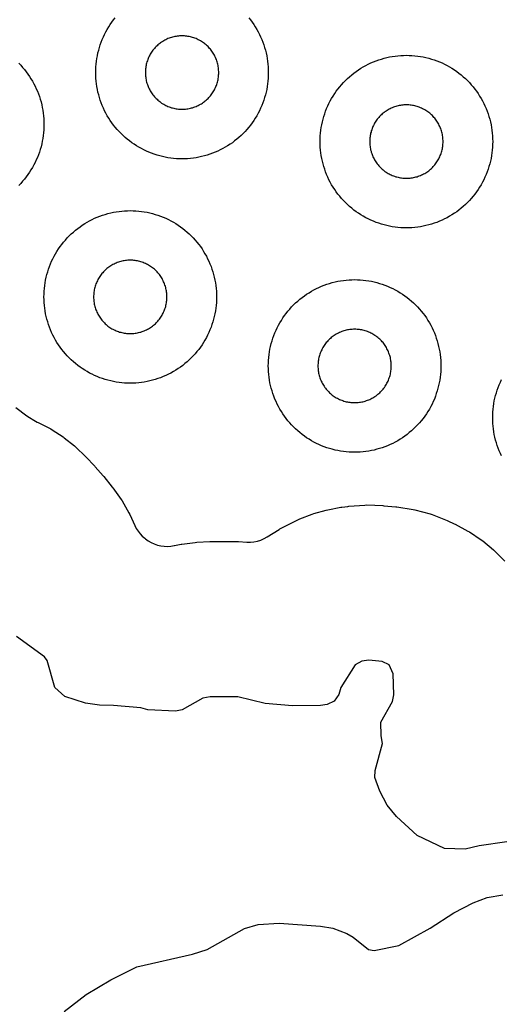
# Model space of a CAD drawing. Header units: millimetres. Extents: x 0 to 2500, y 0 to 1250.
# Tile 36 of 140: x 260 to 316, y 461 to 575. Entities that reach past the tile are written whole.
import ezdxf

# ---------------------------------------------------------------- set-up
doc = ezdxf.new("R2010")
doc.units = ezdxf.units.MM
doc.layers.add('CUT', color=1, linetype='Continuous')

msp = doc.modelspace()

# ---------------------------------------------------------------- linework, layer by layer
at = {"layer": 'CUT'}
for points in [[(286.23, 574.84), (286.43, 574.59), (286.63, 574.33), (286.82, 574.06), (286.99, 573.78), (287.16, 573.5), (287.32, 573.21), (287.47, 572.92), (287.61, 572.63), (287.74, 572.33), (287.86, 572.02), (287.97, 571.71), (288.07, 571.4), (288.16, 571.09), (288.24, 570.77), (288.31, 570.45), (288.37, 570.13), (288.41, 569.81), (288.45, 569.48), (288.48, 569.15), (288.49, 568.83), (288.5, 568.5), (288.49, 568.17), (288.48, 567.85), (288.45, 567.52), (288.41, 567.2), (288.37, 566.87), (288.31, 566.55), (288.24, 566.23), (288.16, 565.91), (288.07, 565.6), (287.97, 565.29), (287.86, 564.98), (287.74, 564.67), (287.61, 564.37), (287.47, 564.08), (287.32, 563.79), (287.16, 563.5), (286.99, 563.22), (286.82, 562.94), (286.63, 562.68), (286.43, 562.41), (286.23, 562.16), (286.02, 561.91), (285.8, 561.66), (285.57, 561.43), (285.34, 561.2), (285.09, 560.98), (284.84, 560.77), (284.59, 560.57), (284.33, 560.37), (284.06, 560.19), (283.78, 560.01), (283.5, 559.84), (283.21, 559.68), (282.92, 559.53), (282.63, 559.39), (282.33, 559.26), (282.02, 559.14), (281.71, 559.03), (281.4, 558.93), (281.09, 558.84), (280.77, 558.76), (280.45, 558.69), (280.13, 558.63), (279.81, 558.59), (279.48, 558.55), (279.15, 558.52), (278.83, 558.51), (278.5, 558.5), (278.17, 558.51), (277.85, 558.52), (277.52, 558.55), (277.2, 558.59), (276.87, 558.63), (276.55, 558.69), (276.23, 558.76), (275.91, 558.84), (275.6, 558.93), (275.29, 559.03), (274.98, 559.14), (274.67, 559.26), (274.37, 559.39), (274.08, 559.53), (273.79, 559.68), (273.5, 559.84), (273.22, 560.01), (272.94, 560.19), (272.68, 560.37), (272.41, 560.57), (272.16, 560.77), (271.91, 560.98), (271.66, 561.2), (271.43, 561.43), (271.2, 561.66), (270.98, 561.91), (270.77, 562.16), (270.57, 562.41), (270.37, 562.68), (270.19, 562.94), (270.01, 563.22), (269.84, 563.5), (269.68, 563.79), (269.53, 564.08), (269.39, 564.37), (269.26, 564.67), (269.14, 564.98), (269.03, 565.29), (268.93, 565.6), (268.84, 565.91), (268.76, 566.23), (268.69, 566.55), (268.63, 566.87), (268.59, 567.2), (268.55, 567.52), (268.52, 567.85), (268.51, 568.17), (268.5, 568.5), (268.51, 568.83), (268.52, 569.15), (268.55, 569.48), (268.59, 569.81), (268.63, 570.13), (268.69, 570.45), (268.76, 570.77), (268.84, 571.09), (268.93, 571.4), (269.03, 571.71), (269.14, 572.02), (269.26, 572.33), (269.39, 572.63), (269.53, 572.92), (269.68, 573.21), (269.84, 573.5), (270.01, 573.78), (270.19, 574.06), (270.37, 574.33), (270.57, 574.59), (270.77, 574.84)], [(259.57, 569.57), (259.8, 569.34), (260.02, 569.09), (260.23, 568.84), (260.43, 568.59), (260.63, 568.33), (260.82, 568.06), (260.99, 567.78), (261.16, 567.5), (261.32, 567.21), (261.47, 566.92), (261.61, 566.63), (261.74, 566.33), (261.86, 566.02), (261.97, 565.71), (262.07, 565.4), (262.16, 565.09), (262.24, 564.77), (262.31, 564.45), (262.37, 564.13), (262.41, 563.81), (262.45, 563.48), (262.48, 563.15), (262.49, 562.83), (262.5, 562.5), (262.49, 562.17), (262.48, 561.85), (262.45, 561.52), (262.41, 561.2), (262.37, 560.87), (262.31, 560.55), (262.24, 560.23), (262.16, 559.91), (262.07, 559.6), (261.97, 559.29), (261.86, 558.98), (261.74, 558.67), (261.61, 558.37), (261.47, 558.08), (261.32, 557.79), (261.16, 557.5), (260.99, 557.22), (260.82, 556.94), (260.63, 556.68), (260.43, 556.41), (260.23, 556.16), (260.02, 555.91), (259.8, 555.66), (259.57, 555.43)], [(315.53, 524.08), (315.39, 524.37), (315.26, 524.67), (315.14, 524.98), (315.03, 525.29), (314.93, 525.6), (314.84, 525.91), (314.76, 526.23), (314.69, 526.55), (314.63, 526.87), (314.59, 527.2), (314.55, 527.52), (314.52, 527.85), (314.51, 528.17), (314.5, 528.5), (314.51, 528.83), (314.52, 529.15), (314.55, 529.48), (314.59, 529.81), (314.63, 530.13), (314.69, 530.45), (314.76, 530.77), (314.84, 531.09), (314.93, 531.4), (315.03, 531.71), (315.14, 532.02), (315.26, 532.33), (315.39, 532.63), (315.53, 532.92)], [(259.23, 529.7), (260.53, 528.73), (260.81, 528.54), (261.31, 528.23), (261.73, 528), (261.81, 527.96), (261.9, 527.92), (263.28, 527.2), (263.44, 527.1), (264.71, 526.28), (264.86, 526.17), (266.04, 525.23), (266.18, 525.1), (267.31, 524.02), (267.37, 523.95), (268.39, 522.88), (268.44, 522.82), (269.36, 521.76), (269.42, 521.7), (270.42, 520.44), (270.48, 520.36), (271.44, 519.03), (271.55, 518.86), (272.35, 517.48), (272.44, 517.3), (273.03, 516), (273.2, 515.67), (273.4, 515.36), (273.63, 515.06), (273.89, 514.79), (274.17, 514.54), (274.25, 514.47), (274.57, 514.24), (274.91, 514.04), (275.27, 513.88), (275.64, 513.75), (276.03, 513.66), (276.42, 513.6), (276.82, 513.59), (277.21, 513.62), (277.6, 513.68), (277.64, 513.69), (278.39, 513.83), (278.49, 513.85), (280.02, 514.06), (280.2, 514.08), (281.74, 514.15), (281.84, 514.15), (284.92, 514.15), (285.04, 514.14), (286.02, 514.09), (286.43, 514.08), (286.84, 514.12), (287.25, 514.2), (287.64, 514.32), (288.02, 514.49), (288.38, 514.69), (289.77, 515.56), (289.85, 515.61), (290.53, 515.98), (290.61, 516.02), (292, 516.72), (292.17, 516.79), (293.58, 517.33), (293.76, 517.39), (295.21, 517.8), (295.39, 517.84), (296.92, 518.12), (297.01, 518.13), (297.73, 518.23), (297.84, 518.24), (299.69, 518.38), (299.92, 518.39), (301.77, 518.32), (301.88, 518.31), (303.29, 518.18), (303.41, 518.16), (305.27, 517.88), (305.49, 517.84), (307.25, 517.36), (307.47, 517.29), (309.22, 516.6), (309.32, 516.55), (310.05, 516.21), (310.14, 516.17), (311.64, 515.37), (311.81, 515.27), (313.18, 514.36), (313.34, 514.24), (314.61, 513.19), (314.76, 513.05), (315.91, 511.88)], [(316.13, 479.36), (312.94, 478.91), (311.33, 478.51), (308.93, 478.59), (305.73, 480.08), (303.34, 482.28), (302.27, 483.62), (301.42, 485.22), (300.84, 486.82), (300.87, 487.62), (301.74, 490.76), (301.56, 491.62), (301.54, 493.22), (302.91, 495.6), (303.03, 496.4), (302.98, 498.82), (302.51, 499.87), (301.68, 500.25), (300.16, 500.39), (299.34, 500.28), (298.58, 499.86), (296.91, 497.25), (296.69, 496.42), (296.13, 495.67), (295.33, 495.25), (294.54, 495.14), (291.32, 495.13), (288.13, 495.4), (284.96, 496.15), (281.77, 496.15), (280.91, 495.99), (278.53, 494.64), (277.73, 494.5), (274.53, 494.66), (273.71, 494.9), (270.56, 495.16), (268.92, 495.18), (267.33, 495.44), (264.93, 496.19), (263.76, 497.22), (262.88, 500.35), (262.56, 500.81), (259.32, 503.13)], [(264.85, 459.7), (267.4, 461.66), (270.25, 463.35), (273.27, 464.87), (279.71, 466.34), (281.4, 466.88), (285.73, 469.32), (287.34, 469.78), (289.77, 469.94), (294.55, 469.6), (295.97, 469.36), (297.59, 468.74), (298.33, 468.32), (300.12, 466.87), (300.77, 466.78), (303.62, 467.34), (307.27, 469.35), (309.99, 471.12), (312.25, 472.27), (313.88, 472.89), (315.66, 473.21)]]:
    msp.add_lwpolyline(points, dxfattribs=at)
for points in [[(282.75, 568.64), (282.74, 568.78), (282.73, 568.92), (282.71, 569.06), (282.69, 569.19), (282.67, 569.33), (282.64, 569.47), (282.61, 569.6), (282.57, 569.73), (282.52, 569.87), (282.48, 570), (282.43, 570.13), (282.37, 570.25), (282.31, 570.38), (282.25, 570.5), (282.18, 570.63), (282.11, 570.74), (282.03, 570.86), (281.95, 570.98), (281.87, 571.09), (281.79, 571.2), (281.7, 571.3), (281.6, 571.41), (281.51, 571.51), (281.41, 571.6), (281.3, 571.7), (281.2, 571.79), (281.09, 571.87), (280.98, 571.95), (280.86, 572.03), (280.74, 572.11), (280.63, 572.18), (280.5, 572.25), (280.38, 572.31), (280.25, 572.37), (280.13, 572.43), (280, 572.48), (279.87, 572.52), (279.73, 572.57), (279.6, 572.61), (279.47, 572.64), (279.33, 572.67), (279.19, 572.69), (279.06, 572.71), (278.92, 572.73), (278.78, 572.74), (278.64, 572.75), (278.5, 572.75), (278.36, 572.75), (278.22, 572.74), (278.08, 572.73), (277.95, 572.71), (277.81, 572.69), (277.67, 572.67), (277.54, 572.64), (277.4, 572.61), (277.27, 572.57), (277.13, 572.52), (277, 572.48), (276.87, 572.43), (276.75, 572.37), (276.62, 572.31), (276.5, 572.25), (276.38, 572.18), (276.26, 572.11), (276.14, 572.03), (276.02, 571.95), (275.91, 571.87), (275.8, 571.79), (275.7, 571.7), (275.6, 571.6), (275.5, 571.51), (275.4, 571.41), (275.31, 571.3), (275.22, 571.2), (275.13, 571.09), (275.05, 570.98), (274.97, 570.86), (274.89, 570.74), (274.82, 570.63), (274.75, 570.5), (274.69, 570.38), (274.63, 570.25), (274.57, 570.13), (274.52, 570), (274.48, 569.87), (274.43, 569.73), (274.4, 569.6), (274.36, 569.47), (274.33, 569.33), (274.31, 569.19), (274.29, 569.06), (274.27, 568.92), (274.26, 568.78), (274.25, 568.64), (274.25, 568.5), (274.25, 568.36), (274.26, 568.22), (274.27, 568.08), (274.29, 567.95), (274.31, 567.81), (274.33, 567.67), (274.36, 567.54), (274.4, 567.4), (274.43, 567.27), (274.48, 567.13), (274.52, 567), (274.57, 566.87), (274.63, 566.75), (274.69, 566.62), (274.75, 566.5), (274.82, 566.38), (274.89, 566.26), (274.97, 566.14), (275.05, 566.02), (275.13, 565.91), (275.22, 565.8), (275.31, 565.7), (275.4, 565.6), (275.5, 565.5), (275.6, 565.4), (275.7, 565.31), (275.8, 565.22), (275.91, 565.13), (276.02, 565.05), (276.14, 564.97), (276.26, 564.89), (276.38, 564.82), (276.5, 564.75), (276.62, 564.69), (276.75, 564.63), (276.87, 564.57), (277, 564.52), (277.13, 564.48), (277.27, 564.43), (277.4, 564.4), (277.54, 564.36), (277.67, 564.33), (277.81, 564.31), (277.95, 564.29), (278.08, 564.27), (278.22, 564.26), (278.36, 564.25), (278.5, 564.25), (278.64, 564.25), (278.78, 564.26), (278.92, 564.27), (279.06, 564.29), (279.19, 564.31), (279.33, 564.33), (279.47, 564.36), (279.6, 564.4), (279.73, 564.43), (279.87, 564.48), (280, 564.52), (280.13, 564.57), (280.25, 564.63), (280.38, 564.69), (280.5, 564.75), (280.63, 564.82), (280.74, 564.89), (280.86, 564.97), (280.98, 565.05), (281.09, 565.13), (281.2, 565.22), (281.3, 565.31), (281.41, 565.4), (281.51, 565.5), (281.6, 565.6), (281.7, 565.7), (281.79, 565.8), (281.87, 565.91), (281.95, 566.02), (282.03, 566.14), (282.11, 566.26), (282.18, 566.38), (282.25, 566.5), (282.31, 566.62), (282.37, 566.75), (282.43, 566.87), (282.48, 567), (282.52, 567.13), (282.57, 567.27), (282.61, 567.4), (282.64, 567.54), (282.67, 567.67), (282.69, 567.81), (282.71, 567.95), (282.73, 568.08), (282.74, 568.22), (282.75, 568.36), (282.75, 568.5)], [(314.49, 560.17), (314.48, 559.85), (314.45, 559.52), (314.41, 559.2), (314.37, 558.87), (314.31, 558.55), (314.24, 558.23), (314.16, 557.91), (314.07, 557.6), (313.97, 557.29), (313.86, 556.98), (313.74, 556.67), (313.61, 556.37), (313.47, 556.08), (313.32, 555.79), (313.16, 555.5), (312.99, 555.22), (312.82, 554.94), (312.63, 554.68), (312.43, 554.41), (312.23, 554.16), (312.02, 553.91), (311.8, 553.66), (311.57, 553.43), (311.34, 553.2), (311.09, 552.98), (310.84, 552.77), (310.59, 552.57), (310.33, 552.37), (310.06, 552.19), (309.78, 552.01), (309.5, 551.84), (309.21, 551.68), (308.92, 551.53), (308.63, 551.39), (308.33, 551.26), (308.02, 551.14), (307.71, 551.03), (307.4, 550.93), (307.09, 550.84), (306.77, 550.76), (306.45, 550.69), (306.13, 550.63), (305.81, 550.59), (305.48, 550.55), (305.15, 550.52), (304.83, 550.51), (304.5, 550.5), (304.17, 550.51), (303.85, 550.52), (303.52, 550.55), (303.2, 550.59), (302.87, 550.63), (302.55, 550.69), (302.23, 550.76), (301.91, 550.84), (301.6, 550.93), (301.29, 551.03), (300.98, 551.14), (300.67, 551.26), (300.37, 551.39), (300.08, 551.53), (299.79, 551.68), (299.5, 551.84), (299.22, 552.01), (298.94, 552.19), (298.68, 552.37), (298.41, 552.57), (298.16, 552.77), (297.91, 552.98), (297.66, 553.2), (297.43, 553.43), (297.2, 553.66), (296.98, 553.91), (296.77, 554.16), (296.57, 554.41), (296.37, 554.68), (296.19, 554.94), (296.01, 555.22), (295.84, 555.5), (295.68, 555.79), (295.53, 556.08), (295.39, 556.37), (295.26, 556.67), (295.14, 556.98), (295.03, 557.29), (294.93, 557.6), (294.84, 557.91), (294.76, 558.23), (294.69, 558.55), (294.63, 558.87), (294.59, 559.2), (294.55, 559.52), (294.52, 559.85), (294.51, 560.17), (294.5, 560.5), (294.51, 560.83), (294.52, 561.15), (294.55, 561.48), (294.59, 561.81), (294.63, 562.13), (294.69, 562.45), (294.76, 562.77), (294.84, 563.09), (294.93, 563.4), (295.03, 563.71), (295.14, 564.02), (295.26, 564.33), (295.39, 564.63), (295.53, 564.92), (295.68, 565.21), (295.84, 565.5), (296.01, 565.78), (296.19, 566.06), (296.37, 566.33), (296.57, 566.59), (296.77, 566.84), (296.98, 567.09), (297.2, 567.34), (297.43, 567.57), (297.66, 567.8), (297.91, 568.02), (298.16, 568.23), (298.41, 568.43), (298.68, 568.63), (298.94, 568.82), (299.22, 568.99), (299.5, 569.16), (299.79, 569.32), (300.08, 569.47), (300.37, 569.61), (300.67, 569.74), (300.98, 569.86), (301.29, 569.97), (301.6, 570.07), (301.91, 570.16), (302.23, 570.24), (302.55, 570.31), (302.87, 570.37), (303.2, 570.41), (303.52, 570.45), (303.85, 570.48), (304.17, 570.49), (304.5, 570.5), (304.83, 570.49), (305.15, 570.48), (305.48, 570.45), (305.81, 570.41), (306.13, 570.37), (306.45, 570.31), (306.77, 570.24), (307.09, 570.16), (307.4, 570.07), (307.71, 569.97), (308.02, 569.86), (308.33, 569.74), (308.63, 569.61), (308.92, 569.47), (309.21, 569.32), (309.5, 569.16), (309.78, 568.99), (310.06, 568.82), (310.33, 568.63), (310.59, 568.43), (310.84, 568.23), (311.09, 568.02), (311.34, 567.8), (311.57, 567.57), (311.8, 567.34), (312.02, 567.09), (312.23, 566.84), (312.43, 566.59), (312.63, 566.33), (312.82, 566.06), (312.99, 565.78), (313.16, 565.5), (313.32, 565.21), (313.47, 564.92), (313.61, 564.63), (313.74, 564.33), (313.86, 564.02), (313.97, 563.71), (314.07, 563.4), (314.16, 563.09), (314.24, 562.77), (314.31, 562.45), (314.37, 562.13), (314.41, 561.81), (314.45, 561.48), (314.48, 561.15), (314.49, 560.83), (314.5, 560.5)], [(308.75, 560.64), (308.74, 560.78), (308.73, 560.92), (308.71, 561.06), (308.69, 561.19), (308.67, 561.33), (308.64, 561.47), (308.61, 561.6), (308.57, 561.73), (308.52, 561.87), (308.48, 562), (308.43, 562.13), (308.37, 562.25), (308.31, 562.38), (308.25, 562.5), (308.18, 562.63), (308.11, 562.74), (308.03, 562.86), (307.95, 562.98), (307.87, 563.09), (307.79, 563.2), (307.7, 563.3), (307.6, 563.41), (307.51, 563.51), (307.41, 563.6), (307.3, 563.7), (307.2, 563.79), (307.09, 563.87), (306.98, 563.95), (306.86, 564.03), (306.74, 564.11), (306.63, 564.18), (306.5, 564.25), (306.38, 564.31), (306.25, 564.37), (306.13, 564.43), (306, 564.48), (305.87, 564.52), (305.73, 564.57), (305.6, 564.61), (305.47, 564.64), (305.33, 564.67), (305.19, 564.69), (305.06, 564.71), (304.92, 564.73), (304.78, 564.74), (304.64, 564.75), (304.5, 564.75), (304.36, 564.75), (304.22, 564.74), (304.08, 564.73), (303.95, 564.71), (303.81, 564.69), (303.67, 564.67), (303.54, 564.64), (303.4, 564.61), (303.27, 564.57), (303.13, 564.52), (303, 564.48), (302.87, 564.43), (302.75, 564.37), (302.62, 564.31), (302.5, 564.25), (302.38, 564.18), (302.26, 564.11), (302.14, 564.03), (302.02, 563.95), (301.91, 563.87), (301.8, 563.79), (301.7, 563.7), (301.6, 563.6), (301.5, 563.51), (301.4, 563.41), (301.31, 563.3), (301.22, 563.2), (301.13, 563.09), (301.05, 562.98), (300.97, 562.86), (300.89, 562.74), (300.82, 562.63), (300.75, 562.5), (300.69, 562.38), (300.63, 562.25), (300.57, 562.13), (300.52, 562), (300.48, 561.87), (300.43, 561.73), (300.4, 561.6), (300.36, 561.47), (300.33, 561.33), (300.31, 561.19), (300.29, 561.06), (300.27, 560.92), (300.26, 560.78), (300.25, 560.64), (300.25, 560.5), (300.25, 560.36), (300.26, 560.22), (300.27, 560.08), (300.29, 559.95), (300.31, 559.81), (300.33, 559.67), (300.36, 559.54), (300.4, 559.4), (300.43, 559.27), (300.48, 559.13), (300.52, 559), (300.57, 558.87), (300.63, 558.75), (300.69, 558.62), (300.75, 558.5), (300.82, 558.38), (300.89, 558.26), (300.97, 558.14), (301.05, 558.02), (301.13, 557.91), (301.22, 557.8), (301.31, 557.7), (301.4, 557.6), (301.5, 557.5), (301.6, 557.4), (301.7, 557.31), (301.8, 557.22), (301.91, 557.13), (302.02, 557.05), (302.14, 556.97), (302.26, 556.89), (302.38, 556.82), (302.5, 556.75), (302.62, 556.69), (302.75, 556.63), (302.87, 556.57), (303, 556.52), (303.13, 556.48), (303.27, 556.43), (303.4, 556.4), (303.54, 556.36), (303.67, 556.33), (303.81, 556.31), (303.95, 556.29), (304.08, 556.27), (304.22, 556.26), (304.36, 556.25), (304.5, 556.25), (304.64, 556.25), (304.78, 556.26), (304.92, 556.27), (305.06, 556.29), (305.19, 556.31), (305.33, 556.33), (305.47, 556.36), (305.6, 556.4), (305.73, 556.43), (305.87, 556.48), (306, 556.52), (306.13, 556.57), (306.25, 556.63), (306.38, 556.69), (306.5, 556.75), (306.63, 556.82), (306.74, 556.89), (306.86, 556.97), (306.98, 557.05), (307.09, 557.13), (307.2, 557.22), (307.3, 557.31), (307.41, 557.4), (307.51, 557.5), (307.6, 557.6), (307.7, 557.7), (307.79, 557.8), (307.87, 557.91), (307.95, 558.02), (308.03, 558.14), (308.11, 558.26), (308.18, 558.38), (308.25, 558.5), (308.31, 558.62), (308.37, 558.75), (308.43, 558.87), (308.48, 559), (308.52, 559.13), (308.57, 559.27), (308.61, 559.4), (308.64, 559.54), (308.67, 559.67), (308.69, 559.81), (308.71, 559.95), (308.73, 560.08), (308.74, 560.22), (308.75, 560.36), (308.75, 560.5)], [(282.49, 542.17), (282.48, 541.85), (282.45, 541.52), (282.41, 541.2), (282.37, 540.87), (282.31, 540.55), (282.24, 540.23), (282.16, 539.91), (282.07, 539.6), (281.97, 539.29), (281.86, 538.98), (281.74, 538.67), (281.61, 538.37), (281.47, 538.08), (281.32, 537.79), (281.16, 537.5), (280.99, 537.22), (280.82, 536.94), (280.63, 536.68), (280.43, 536.41), (280.23, 536.16), (280.02, 535.91), (279.8, 535.66), (279.57, 535.43), (279.34, 535.2), (279.09, 534.98), (278.84, 534.77), (278.59, 534.57), (278.33, 534.37), (278.06, 534.19), (277.78, 534.01), (277.5, 533.84), (277.21, 533.68), (276.92, 533.53), (276.63, 533.39), (276.33, 533.26), (276.02, 533.14), (275.71, 533.03), (275.4, 532.93), (275.09, 532.84), (274.77, 532.76), (274.45, 532.69), (274.13, 532.63), (273.81, 532.59), (273.48, 532.55), (273.15, 532.52), (272.83, 532.51), (272.5, 532.5), (272.17, 532.51), (271.85, 532.52), (271.52, 532.55), (271.2, 532.59), (270.87, 532.63), (270.55, 532.69), (270.23, 532.76), (269.91, 532.84), (269.6, 532.93), (269.29, 533.03), (268.98, 533.14), (268.67, 533.26), (268.37, 533.39), (268.08, 533.53), (267.79, 533.68), (267.5, 533.84), (267.22, 534.01), (266.94, 534.19), (266.68, 534.37), (266.41, 534.57), (266.16, 534.77), (265.91, 534.98), (265.66, 535.2), (265.43, 535.43), (265.2, 535.66), (264.98, 535.91), (264.77, 536.16), (264.57, 536.41), (264.37, 536.68), (264.19, 536.94), (264.01, 537.22), (263.84, 537.5), (263.68, 537.79), (263.53, 538.08), (263.39, 538.37), (263.26, 538.67), (263.14, 538.98), (263.03, 539.29), (262.93, 539.6), (262.84, 539.91), (262.76, 540.23), (262.69, 540.55), (262.63, 540.87), (262.59, 541.2), (262.55, 541.52), (262.52, 541.85), (262.51, 542.17), (262.5, 542.5), (262.51, 542.83), (262.52, 543.15), (262.55, 543.48), (262.59, 543.81), (262.63, 544.13), (262.69, 544.45), (262.76, 544.77), (262.84, 545.09), (262.93, 545.4), (263.03, 545.71), (263.14, 546.02), (263.26, 546.33), (263.39, 546.63), (263.53, 546.92), (263.68, 547.21), (263.84, 547.5), (264.01, 547.78), (264.19, 548.06), (264.37, 548.33), (264.57, 548.59), (264.77, 548.84), (264.98, 549.09), (265.2, 549.34), (265.43, 549.57), (265.66, 549.8), (265.91, 550.02), (266.16, 550.23), (266.41, 550.43), (266.68, 550.63), (266.94, 550.82), (267.22, 550.99), (267.5, 551.16), (267.79, 551.32), (268.08, 551.47), (268.37, 551.61), (268.67, 551.74), (268.98, 551.86), (269.29, 551.97), (269.6, 552.07), (269.91, 552.16), (270.23, 552.24), (270.55, 552.31), (270.87, 552.37), (271.2, 552.41), (271.52, 552.45), (271.85, 552.48), (272.17, 552.49), (272.5, 552.5), (272.83, 552.49), (273.15, 552.48), (273.48, 552.45), (273.81, 552.41), (274.13, 552.37), (274.45, 552.31), (274.77, 552.24), (275.09, 552.16), (275.4, 552.07), (275.71, 551.97), (276.02, 551.86), (276.33, 551.74), (276.63, 551.61), (276.92, 551.47), (277.21, 551.32), (277.5, 551.16), (277.78, 550.99), (278.06, 550.82), (278.33, 550.63), (278.59, 550.43), (278.84, 550.23), (279.09, 550.02), (279.34, 549.8), (279.57, 549.57), (279.8, 549.34), (280.02, 549.09), (280.23, 548.84), (280.43, 548.59), (280.63, 548.33), (280.82, 548.06), (280.99, 547.78), (281.16, 547.5), (281.32, 547.21), (281.47, 546.92), (281.61, 546.63), (281.74, 546.33), (281.86, 546.02), (281.97, 545.71), (282.07, 545.4), (282.16, 545.09), (282.24, 544.77), (282.31, 544.45), (282.37, 544.13), (282.41, 543.81), (282.45, 543.48), (282.48, 543.15), (282.49, 542.83), (282.5, 542.5)], [(276.75, 542.64), (276.74, 542.78), (276.73, 542.92), (276.71, 543.06), (276.69, 543.19), (276.67, 543.33), (276.64, 543.47), (276.61, 543.6), (276.57, 543.73), (276.52, 543.87), (276.48, 544), (276.43, 544.13), (276.37, 544.25), (276.31, 544.38), (276.25, 544.5), (276.18, 544.63), (276.11, 544.74), (276.03, 544.86), (275.95, 544.98), (275.87, 545.09), (275.79, 545.2), (275.7, 545.3), (275.6, 545.41), (275.51, 545.51), (275.41, 545.6), (275.3, 545.7), (275.2, 545.79), (275.09, 545.87), (274.98, 545.95), (274.86, 546.03), (274.74, 546.11), (274.63, 546.18), (274.5, 546.25), (274.38, 546.31), (274.25, 546.37), (274.13, 546.43), (274, 546.48), (273.87, 546.52), (273.73, 546.57), (273.6, 546.61), (273.47, 546.64), (273.33, 546.67), (273.19, 546.69), (273.06, 546.71), (272.92, 546.73), (272.78, 546.74), (272.64, 546.75), (272.5, 546.75), (272.36, 546.75), (272.22, 546.74), (272.08, 546.73), (271.95, 546.71), (271.81, 546.69), (271.67, 546.67), (271.54, 546.64), (271.4, 546.61), (271.27, 546.57), (271.13, 546.52), (271, 546.48), (270.87, 546.43), (270.75, 546.37), (270.62, 546.31), (270.5, 546.25), (270.38, 546.18), (270.26, 546.11), (270.14, 546.03), (270.02, 545.95), (269.91, 545.87), (269.8, 545.79), (269.7, 545.7), (269.6, 545.6), (269.5, 545.51), (269.4, 545.41), (269.31, 545.3), (269.22, 545.2), (269.13, 545.09), (269.05, 544.98), (268.97, 544.86), (268.89, 544.74), (268.82, 544.63), (268.75, 544.5), (268.69, 544.38), (268.63, 544.25), (268.57, 544.13), (268.52, 544), (268.48, 543.87), (268.43, 543.73), (268.4, 543.6), (268.36, 543.47), (268.33, 543.33), (268.31, 543.19), (268.29, 543.06), (268.27, 542.92), (268.26, 542.78), (268.25, 542.64), (268.25, 542.5), (268.25, 542.36), (268.26, 542.22), (268.27, 542.08), (268.29, 541.95), (268.31, 541.81), (268.33, 541.67), (268.36, 541.54), (268.4, 541.4), (268.43, 541.27), (268.48, 541.13), (268.52, 541), (268.57, 540.87), (268.63, 540.75), (268.69, 540.62), (268.75, 540.5), (268.82, 540.38), (268.89, 540.26), (268.97, 540.14), (269.05, 540.02), (269.13, 539.91), (269.22, 539.8), (269.31, 539.7), (269.4, 539.6), (269.5, 539.5), (269.6, 539.4), (269.7, 539.31), (269.8, 539.22), (269.91, 539.13), (270.02, 539.05), (270.14, 538.97), (270.26, 538.89), (270.38, 538.82), (270.5, 538.75), (270.62, 538.69), (270.75, 538.63), (270.87, 538.57), (271, 538.52), (271.13, 538.48), (271.27, 538.43), (271.4, 538.4), (271.54, 538.36), (271.67, 538.33), (271.81, 538.31), (271.95, 538.29), (272.08, 538.27), (272.22, 538.26), (272.36, 538.25), (272.5, 538.25), (272.64, 538.25), (272.78, 538.26), (272.92, 538.27), (273.06, 538.29), (273.19, 538.31), (273.33, 538.33), (273.47, 538.36), (273.6, 538.4), (273.73, 538.43), (273.87, 538.48), (274, 538.52), (274.13, 538.57), (274.25, 538.63), (274.38, 538.69), (274.5, 538.75), (274.63, 538.82), (274.74, 538.89), (274.86, 538.97), (274.98, 539.05), (275.09, 539.13), (275.2, 539.22), (275.3, 539.31), (275.41, 539.4), (275.51, 539.5), (275.6, 539.6), (275.7, 539.7), (275.79, 539.8), (275.87, 539.91), (275.95, 540.02), (276.03, 540.14), (276.11, 540.26), (276.18, 540.38), (276.25, 540.5), (276.31, 540.62), (276.37, 540.75), (276.43, 540.87), (276.48, 541), (276.52, 541.13), (276.57, 541.27), (276.61, 541.4), (276.64, 541.54), (276.67, 541.67), (276.69, 541.81), (276.71, 541.95), (276.73, 542.08), (276.74, 542.22), (276.75, 542.36), (276.75, 542.5)], [(308.49, 534.17), (308.48, 533.85), (308.45, 533.52), (308.41, 533.2), (308.37, 532.87), (308.31, 532.55), (308.24, 532.23), (308.16, 531.91), (308.07, 531.6), (307.97, 531.29), (307.86, 530.98), (307.74, 530.67), (307.61, 530.37), (307.47, 530.08), (307.32, 529.79), (307.16, 529.5), (306.99, 529.22), (306.82, 528.94), (306.63, 528.68), (306.43, 528.41), (306.23, 528.16), (306.02, 527.91), (305.8, 527.66), (305.57, 527.43), (305.34, 527.2), (305.09, 526.98), (304.84, 526.77), (304.59, 526.57), (304.33, 526.37), (304.06, 526.19), (303.78, 526.01), (303.5, 525.84), (303.21, 525.68), (302.92, 525.53), (302.63, 525.39), (302.33, 525.26), (302.02, 525.14), (301.71, 525.03), (301.4, 524.93), (301.09, 524.84), (300.77, 524.76), (300.45, 524.69), (300.13, 524.63), (299.81, 524.59), (299.48, 524.55), (299.15, 524.52), (298.83, 524.51), (298.5, 524.5), (298.17, 524.51), (297.85, 524.52), (297.52, 524.55), (297.2, 524.59), (296.87, 524.63), (296.55, 524.69), (296.23, 524.76), (295.91, 524.84), (295.6, 524.93), (295.29, 525.03), (294.98, 525.14), (294.67, 525.26), (294.37, 525.39), (294.08, 525.53), (293.79, 525.68), (293.5, 525.84), (293.22, 526.01), (292.94, 526.19), (292.68, 526.37), (292.41, 526.57), (292.16, 526.77), (291.91, 526.98), (291.66, 527.2), (291.43, 527.43), (291.2, 527.66), (290.98, 527.91), (290.77, 528.16), (290.57, 528.41), (290.37, 528.68), (290.19, 528.94), (290.01, 529.22), (289.84, 529.5), (289.68, 529.79), (289.53, 530.08), (289.39, 530.37), (289.26, 530.67), (289.14, 530.98), (289.03, 531.29), (288.93, 531.6), (288.84, 531.91), (288.76, 532.23), (288.69, 532.55), (288.63, 532.87), (288.59, 533.2), (288.55, 533.52), (288.52, 533.85), (288.51, 534.17), (288.5, 534.5), (288.51, 534.83), (288.52, 535.15), (288.55, 535.48), (288.59, 535.81), (288.63, 536.13), (288.69, 536.45), (288.76, 536.77), (288.84, 537.09), (288.93, 537.4), (289.03, 537.71), (289.14, 538.02), (289.26, 538.33), (289.39, 538.63), (289.53, 538.92), (289.68, 539.21), (289.84, 539.5), (290.01, 539.78), (290.19, 540.06), (290.37, 540.33), (290.57, 540.59), (290.77, 540.84), (290.98, 541.09), (291.2, 541.34), (291.43, 541.57), (291.66, 541.8), (291.91, 542.02), (292.16, 542.23), (292.41, 542.43), (292.68, 542.63), (292.94, 542.82), (293.22, 542.99), (293.5, 543.16), (293.79, 543.32), (294.08, 543.47), (294.37, 543.61), (294.67, 543.74), (294.98, 543.86), (295.29, 543.97), (295.6, 544.07), (295.91, 544.16), (296.23, 544.24), (296.55, 544.31), (296.87, 544.37), (297.2, 544.41), (297.52, 544.45), (297.85, 544.48), (298.17, 544.49), (298.5, 544.5), (298.83, 544.49), (299.15, 544.48), (299.48, 544.45), (299.81, 544.41), (300.13, 544.37), (300.45, 544.31), (300.77, 544.24), (301.09, 544.16), (301.4, 544.07), (301.71, 543.97), (302.02, 543.86), (302.33, 543.74), (302.63, 543.61), (302.92, 543.47), (303.21, 543.32), (303.5, 543.16), (303.78, 542.99), (304.06, 542.82), (304.33, 542.63), (304.59, 542.43), (304.84, 542.23), (305.09, 542.02), (305.34, 541.8), (305.57, 541.57), (305.8, 541.34), (306.02, 541.09), (306.23, 540.84), (306.43, 540.59), (306.63, 540.33), (306.82, 540.06), (306.99, 539.78), (307.16, 539.5), (307.32, 539.21), (307.47, 538.92), (307.61, 538.63), (307.74, 538.33), (307.86, 538.02), (307.97, 537.71), (308.07, 537.4), (308.16, 537.09), (308.24, 536.77), (308.31, 536.45), (308.37, 536.13), (308.41, 535.81), (308.45, 535.48), (308.48, 535.15), (308.49, 534.83), (308.5, 534.5)], [(302.75, 534.64), (302.74, 534.78), (302.73, 534.92), (302.71, 535.06), (302.69, 535.19), (302.67, 535.33), (302.64, 535.47), (302.61, 535.6), (302.57, 535.73), (302.52, 535.87), (302.48, 536), (302.43, 536.13), (302.37, 536.25), (302.31, 536.38), (302.25, 536.5), (302.18, 536.63), (302.11, 536.74), (302.03, 536.86), (301.95, 536.98), (301.87, 537.09), (301.79, 537.2), (301.7, 537.3), (301.6, 537.41), (301.51, 537.51), (301.41, 537.6), (301.3, 537.7), (301.2, 537.79), (301.09, 537.87), (300.98, 537.95), (300.86, 538.03), (300.74, 538.11), (300.63, 538.18), (300.5, 538.25), (300.38, 538.31), (300.25, 538.37), (300.13, 538.43), (300, 538.48), (299.87, 538.52), (299.73, 538.57), (299.6, 538.61), (299.47, 538.64), (299.33, 538.67), (299.19, 538.69), (299.06, 538.71), (298.92, 538.73), (298.78, 538.74), (298.64, 538.75), (298.5, 538.75), (298.36, 538.75), (298.22, 538.74), (298.08, 538.73), (297.95, 538.71), (297.81, 538.69), (297.67, 538.67), (297.54, 538.64), (297.4, 538.61), (297.27, 538.57), (297.13, 538.52), (297, 538.48), (296.87, 538.43), (296.75, 538.37), (296.62, 538.31), (296.5, 538.25), (296.38, 538.18), (296.26, 538.11), (296.14, 538.03), (296.02, 537.95), (295.91, 537.87), (295.8, 537.79), (295.7, 537.7), (295.6, 537.6), (295.5, 537.51), (295.4, 537.41), (295.31, 537.3), (295.22, 537.2), (295.13, 537.09), (295.05, 536.98), (294.97, 536.86), (294.89, 536.74), (294.82, 536.63), (294.75, 536.5), (294.69, 536.38), (294.63, 536.25), (294.57, 536.13), (294.52, 536), (294.48, 535.87), (294.43, 535.73), (294.4, 535.6), (294.36, 535.47), (294.33, 535.33), (294.31, 535.19), (294.29, 535.06), (294.27, 534.92), (294.26, 534.78), (294.25, 534.64), (294.25, 534.5), (294.25, 534.36), (294.26, 534.22), (294.27, 534.08), (294.29, 533.95), (294.31, 533.81), (294.33, 533.67), (294.36, 533.54), (294.4, 533.4), (294.43, 533.27), (294.48, 533.13), (294.52, 533), (294.57, 532.87), (294.63, 532.75), (294.69, 532.62), (294.75, 532.5), (294.82, 532.38), (294.89, 532.26), (294.97, 532.14), (295.05, 532.02), (295.13, 531.91), (295.22, 531.8), (295.31, 531.7), (295.4, 531.6), (295.5, 531.5), (295.6, 531.4), (295.7, 531.31), (295.8, 531.22), (295.91, 531.13), (296.02, 531.05), (296.14, 530.97), (296.26, 530.89), (296.38, 530.82), (296.5, 530.75), (296.62, 530.69), (296.75, 530.63), (296.87, 530.57), (297, 530.52), (297.13, 530.48), (297.27, 530.43), (297.4, 530.4), (297.54, 530.36), (297.67, 530.33), (297.81, 530.31), (297.95, 530.29), (298.08, 530.27), (298.22, 530.26), (298.36, 530.25), (298.5, 530.25), (298.64, 530.25), (298.78, 530.26), (298.92, 530.27), (299.06, 530.29), (299.19, 530.31), (299.33, 530.33), (299.47, 530.36), (299.6, 530.4), (299.73, 530.43), (299.87, 530.48), (300, 530.52), (300.13, 530.57), (300.25, 530.63), (300.38, 530.69), (300.5, 530.75), (300.63, 530.82), (300.74, 530.89), (300.86, 530.97), (300.98, 531.05), (301.09, 531.13), (301.2, 531.22), (301.3, 531.31), (301.41, 531.4), (301.51, 531.5), (301.6, 531.6), (301.7, 531.7), (301.79, 531.8), (301.87, 531.91), (301.95, 532.02), (302.03, 532.14), (302.11, 532.26), (302.18, 532.38), (302.25, 532.5), (302.31, 532.62), (302.37, 532.75), (302.43, 532.87), (302.48, 533), (302.52, 533.13), (302.57, 533.27), (302.61, 533.4), (302.64, 533.54), (302.67, 533.67), (302.69, 533.81), (302.71, 533.95), (302.73, 534.08), (302.74, 534.22), (302.75, 534.36), (302.75, 534.5)]]:
    msp.add_lwpolyline(points, close=True, dxfattribs=at)

doc.saveas('drawing.dxf')
